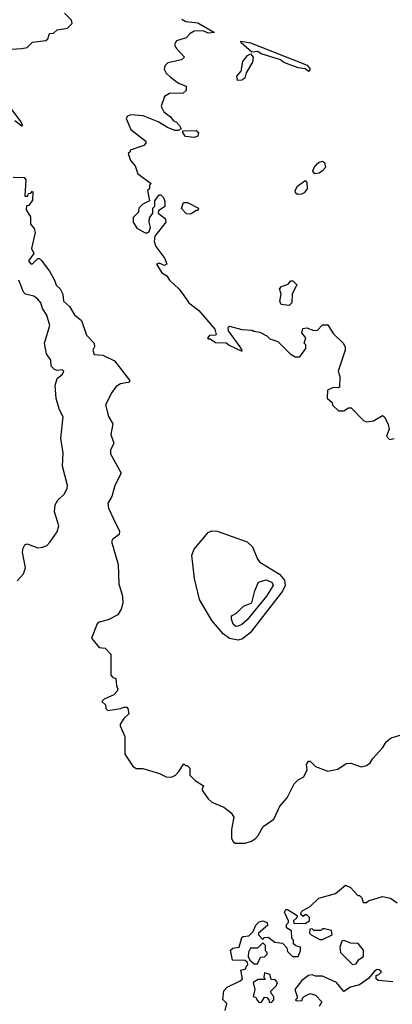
# Model space of a CAD drawing. Extents: x 2380107 to 2585170, y 384273 to 546161.
# Tile 153 of 256: x 2537163 to 2539281, y 411990 to 417598. Entities that reach past the tile are written whole.
import ezdxf

# ---------------------------------------------------------------- set-up
doc = ezdxf.new("R2010")
doc.units = 0

msp = doc.modelspace()

# ---------------------------------------------------------------- linework, layer by layer
at = {"layer": '0CON05XD'}
for points in [[(2537083, 417427), (2537175, 417432.5), (2537205, 417440), (2537235, 417470), (2537311.7, 417478.3), (2537321.7, 417488.3), (2537331.7, 417518.3), (2537355, 417520), (2537375, 417540), (2537435, 417550), (2537460, 417575), (2537457.5, 417595), (2537417.5, 417635)], [(2538085, 417600), (2538107, 417587), (2538175, 417578.8), (2538270, 417525), (2538235, 417520.8), (2538205, 417533.3), (2538155, 417532.5), (2538131.7, 417518.3), (2538110, 417495), (2538055, 417477.5), (2538043, 417457), (2538052.5, 417435), (2538100, 417385), (2538081.7, 417368.3), (2538005, 417352.5), (2537987.5, 417335), (2537983.3, 417315), (2537995, 417292.5), (2538019.5, 417269.5), (2538065, 417236.7), (2538108.3, 417218.3), (2538110, 417195), (2538091.7, 417178.3), (2538013.6, 417176.4), (2537985, 417160), (2537967.5, 417105), (2537970, 417095), (2537983, 417073), (2538020, 417045), (2538035, 417023.3), (2538055, 417013.8), (2538071.2, 416995), (2538080, 416975), (2538063.6, 416966.4), (2538045, 416966.2), (2538003, 416983), (2537950, 417015), (2537865, 417050), (2537793.9, 417056.1), (2537775, 417047.5), (2537767.5, 417035), (2537795, 416972.5), (2537880, 416905), (2537880, 416895), (2537868.3, 416881.7), (2537790, 416855), (2537790, 416845), (2537780, 416835), (2537792.5, 416795), (2537820, 416765), (2537835, 416720), (2537910, 416665), (2537900, 416655), (2537900, 416635), (2537890, 416625), (2537900, 416565), (2537863, 416547), (2537840, 416525), (2537838.3, 416501.7), (2537808.3, 416471.7), (2537807.5, 416445), (2537829.3, 416409.3), (2537875, 416383.8), (2537887, 416383), (2537899.3, 416390.7), (2537906.2, 416413.8), (2537898.8, 416445), (2537900.7, 416469.3), (2537920, 416495), (2537920, 416525), (2537930, 416535), (2537930, 416565), (2537955, 416600), (2537965, 416600), (2537980, 416585), (2537987, 416563), (2537987, 416533), (2537951.7, 416508.3), (2537950, 416495), (2537990, 416465), (2537992.5, 416445), (2537930, 416365), (2537927.5, 416335), (2537937.5, 416305), (2537988.3, 416238.3), (2538000, 416205), (2537985, 416197.5), (2537955, 416210), (2537940, 416205), (2537970, 416155), (2537999.3, 416139.3), (2538013.6, 416113.6), (2538067.5, 416065), (2538092.3, 416032.3), (2538124.1, 415984.1), (2538181.7, 415941.7), (2538272.5, 415835), (2538280, 415805), (2538275, 415800), (2538241.7, 415798.3), (2538230, 415785), (2538235, 415780), (2538245, 415780), (2538275, 415760), (2538337, 415757), (2538353, 415743), (2538425, 415710), (2538427.5, 415715), (2538416.2, 415735), (2538350, 415825), (2538347.5, 415845), (2538355, 415852.5), (2538425, 415832.5), (2538485, 415830), (2538493, 415823), (2538527, 415817), (2538567, 415797), (2538585, 415780), (2538630, 415765), (2538700, 415695), (2538728.3, 415678.3), (2538755, 415677.5), (2538790, 415725), (2538790, 415745), (2538780, 415755), (2538790, 415785), (2538767.5, 415815), (2538771.7, 415838.3), (2538795, 415842.5), (2538835, 415827.5), (2538855, 415830), (2538885, 415860), (2538915, 415860), (2538945, 415810), (2539002.5, 415755), (2539012.5, 415735), (2539013.3, 415715), (2538972.5, 415595), (2538982.5, 415565), (2538980, 415505), (2538975, 415500), (2538945, 415502.5), (2538913.3, 415486.7), (2538911.7, 415441.7), (2538938.3, 415418.3), (2538941.7, 415401.7), (2538975, 415370), (2539005, 415370), (2539033, 415387), (2539047, 415387), (2539117.5, 415315), (2539135, 415306.7), (2539175, 415313.8), (2539225, 415342.5), (2539236.2, 415336.2), (2539257, 415293), (2539263.3, 415265), (2539247.5, 415225), (2539265, 415207.5), (2539291.7, 415211.7)], [(2538805, 417302.5), (2538785, 417317.5), (2538745, 417323.3), (2538665, 417353.8), (2538645, 417368.8), (2538535, 417403.3), (2538516, 417416), (2538483, 417413), (2538422.5, 417465), (2538420, 417475), (2538475.8, 417465.8), (2538797.7, 417337.7), (2538813.3, 417315), (2538805, 417302.5)], [(2538401.7, 417251.7), (2538397.5, 417275), (2538422.5, 417305), (2538431.4, 417358.6), (2538457.3, 417392.7), (2538475, 417403.3), (2538490, 417385), (2538486.7, 417355), (2538450, 417295), (2538442.5, 417265), (2538425, 417253.3), (2538401.7, 417251.7)], [(2537135, 417024), (2537175, 416993.3), (2537180, 416995), (2537165, 417022.5), (2536961.1, 417291.1)], [(2538155, 416926.7), (2538105, 416932.5), (2538090, 416955), (2538090, 416965), (2538165, 416966.2), (2538180, 416955), (2538175, 416933.3), (2538155, 416926.7)], [(2538840, 416720), (2538830, 416735), (2538836.7, 416755), (2538854, 416776), (2538865, 416786.7), (2538885, 416791.2), (2538896.2, 416785), (2538900.8, 416755), (2538885, 416736), (2538865, 416724.2), (2538840, 416720)], [(2537125, 416700), (2537188.3, 416698.3), (2537197.5, 416685), (2537191.7, 416591.7), (2537208.3, 416591.7), (2537211.7, 416608.3), (2537225, 416610), (2537235, 416620), (2537237.5, 416615), (2537235, 416570), (2537215, 416540), (2537201.7, 416538.3), (2537200, 416515), (2537223.8, 416475), (2537223, 416433), (2537245, 416407.5), (2537251.2, 416385), (2537230, 416295), (2537242.5, 416265), (2537213.3, 416225), (2537225, 416207.5), (2537235, 416207.5), (2537252.5, 416225), (2537265, 416236.7), (2537275, 416236.7), (2537285, 416227.5), (2537331.2, 416165), (2537360, 416115), (2537370, 416085), (2537392.5, 416065), (2537407.5, 416035), (2537412.5, 415995), (2537446.2, 415965), (2537475, 415917.5), (2537513.6, 415883.6), (2537541.7, 415801.7), (2537586.7, 415755), (2537587.5, 415735), (2537577.5, 415715), (2537585, 415690), (2537635, 415686.7), (2537702.5, 415655), (2537787.5, 415545), (2537787.5, 415535), (2537779.5, 415530.5), (2537735, 415523.8), (2537711.7, 415508.3), (2537685.9, 415474.1), (2537650.8, 415405), (2537666.8, 415336.8), (2537692.5, 415295), (2537681.1, 415235), (2537698.1, 415185), (2537678.1, 415145), (2537678.9, 415125), (2537740, 415015), (2537703.8, 414945), (2537687.1, 414882.9), (2537664.4, 414845), (2537666.9, 414815), (2537695, 414754), (2537730, 414685), (2537728.1, 414665), (2537691.8, 414638.2), (2537684.4, 414625), (2537723.1, 414495), (2537725.4, 414385.4), (2537747.1, 414315), (2537749.5, 414275), (2537739.4, 414240.6), (2537721.1, 414208.9), (2537665, 414179.4), (2537615, 414165.8), (2537603.6, 414156.4), (2537570, 414075), (2537615, 414022.5), (2537648.3, 414018.3), (2537680, 413985), (2537680, 413865), (2537691.7, 413851.7), (2537710, 413845), (2537712.5, 413805), (2537720, 413785), (2537717, 413773), (2537698.3, 413751.7), (2537643, 413727), (2537630, 413715), (2537650, 413695), (2537652.5, 413675), (2537663.9, 413663.9), (2537735, 413673.8), (2537755, 413682.5), (2537771.7, 413681.7), (2537777.5, 413675), (2537783.3, 413645), (2537755, 413617.5), (2537733.3, 413585), (2537733.3, 413575), (2537760, 413515), (2537760.9, 413415), (2537805, 413345.7), (2537825, 413332.9), (2537862.1, 413332.1), (2537957.5, 413305), (2537995, 413286), (2538025.6, 413284.4), (2538047.5, 413295), (2538067.5, 413315), (2538095, 413360), (2538105, 413350), (2538115, 413350), (2538130, 413335), (2538130, 413295), (2538160, 413265), (2538207.5, 413235), (2538200, 413215), (2538202.5, 413205), (2538235, 413160), (2538255, 413141.2), (2538323.6, 413113.6), (2538365, 413080), (2538380, 413055), (2538367.5, 412985), (2538367.5, 412935), (2538377, 412917), (2538388.3, 412908.3), (2538445, 412907.5), (2538480.7, 412919.3), (2538502.5, 412935), (2538518.3, 412951.7), (2538547, 413003), (2538607.5, 413045), (2538641.7, 413118.3), (2538682.5, 413165), (2538722.5, 413245), (2538745, 413267.5), (2538777.5, 413285), (2538797.5, 413325), (2538794, 413355), (2538805, 413373.8), (2538815, 413373.8), (2538844.1, 413344.1), (2538915, 413317.5), (2538971.7, 413328.3), (2539018.3, 413361.7), (2539045, 413362.5), (2539105, 413342.5), (2539135, 413350.8), (2539155.7, 413365), (2539170.5, 413389.5), (2539227.3, 413452.7), (2539246.7, 413485), (2539275, 413506.7), (2539325, 413522.5)], [(2538741.7, 416601.7), (2538731.2, 416611.2), (2538728.8, 416625), (2538741.4, 416648.6), (2538785, 416682.5), (2538795, 416670), (2538797.1, 416635), (2538779.5, 416610.5), (2538765, 416603.8), (2538741.7, 416601.7)], [(2538135, 416490), (2538111.7, 416491.7), (2538083, 416523), (2538093, 416557), (2538117, 416557), (2538180, 416525), (2538175, 416510), (2538165, 416510), (2538135, 416490)], [(2537148.3, 414401.7), (2537185, 414442.5), (2537196.1, 414476.1), (2537179.2, 414565), (2537182.3, 414587.7), (2537192.5, 414607.5), (2537205, 414612.5), (2537265, 414590), (2537295, 414593.3), (2537316.1, 414603.9), (2537336.1, 414623.9), (2537375, 414680), (2537384.3, 414715), (2537360, 414795), (2537363.5, 414835), (2537378.9, 414861.1), (2537415.4, 414894.6), (2537432.9, 414927.1), (2537434, 414945), (2537405.5, 415055), (2537409.3, 415129.3), (2537395.6, 415215), (2537410, 415335), (2537388.8, 415375), (2537370.3, 415440.3), (2537364, 415515), (2537375, 415553.3), (2537405, 415578.8), (2537413.3, 415595), (2537405, 415603.3), (2537375, 415600), (2537361.2, 415605), (2537342, 415625), (2537338.7, 415658.7), (2537314.3, 415695), (2537304, 415756), (2537333.3, 415855), (2537316.7, 415915), (2537292.3, 415952.3), (2537282, 415985), (2537265.6, 416005.6), (2537242.4, 416022.4), (2537195, 416034.2), (2537183.3, 416045), (2537157.5, 416115)], [(2538695, 415970), (2538650, 415975), (2538642.5, 415995), (2538650, 416035), (2538640, 416065), (2538651.7, 416078.3), (2538688.3, 416091.7), (2538705, 416110), (2538715, 416110), (2538740, 416085), (2538731.7, 416078.3), (2538712.5, 416035), (2538710, 415985), (2538695, 415970)], [(2538405, 414063.8), (2538355, 414072.7), (2538319.5, 414099.5), (2538255.9, 414175.9), (2538184.4, 414295.6), (2538156.9, 414415), (2538142.1, 414547.9), (2538155, 414582.9), (2538235, 414676.9), (2538255, 414686.7), (2538285, 414684.4), (2538455, 414624.6), (2538486.1, 414595), (2538515.2, 414525.2), (2538528.8, 414508.8), (2538639.2, 414439.2), (2538668.8, 414405), (2538671.2, 414375), (2538657.7, 414342.3), (2538472.7, 414105), (2538429.3, 414070.7), (2538405, 414063.8)], [(2538392.2, 414142.2), (2538376.2, 414155), (2538367, 414183), (2538367.5, 414202.5), (2538395, 414217.5), (2538435, 414257.5), (2538483, 414277), (2538500, 414345), (2538520, 414395), (2538562.5, 414407.5), (2538595.8, 414395), (2538604.3, 414375), (2538565.5, 414315), (2538455, 414179.4), (2538425, 414152.2), (2538405, 414142.9), (2538392.2, 414142.2)], [(2538330, 411955), (2538340, 411995), (2538318.3, 412018.3), (2538323, 412067), (2538343, 412087), (2538417, 412123), (2538430, 412135), (2538420, 412185), (2538448.3, 412191.7), (2538450, 412205), (2538460, 412215), (2538458.3, 412228.3), (2538445, 412240), (2538371.7, 412241.7), (2538361.7, 412298.3), (2538375, 412310), (2538410, 412315), (2538425, 412370), (2538433, 412377), (2538465, 412380), (2538490, 412405), (2538505, 412440), (2538525, 412460), (2538545, 412466.2), (2538570, 412455), (2538571.7, 412438.3), (2538520, 412395), (2538520, 412385), (2538545, 412360), (2538555, 412370), (2538575, 412372.5), (2538613, 412343), (2538657.5, 412337.5), (2538665, 412330), (2538681.7, 412311.7), (2538685, 412290), (2538713, 412263), (2538745, 412262.5), (2538760, 412295), (2538760, 412315), (2538733, 412323), (2538720, 412335), (2538720, 412355), (2538710, 412365), (2538708.3, 412408.3), (2538680, 412425), (2538680, 412445), (2538690, 412455), (2538690, 412465), (2538667.5, 412515), (2538675, 412530), (2538685, 412530), (2538740, 412495), (2538738.3, 412481.7), (2538720, 412465), (2538721.7, 412451.7), (2538785, 412450), (2538810, 412465), (2538810, 412485), (2538795, 412500), (2538785, 412500), (2538775, 412490), (2538761.7, 412501.7), (2538762.5, 412515), (2538772.5, 412525), (2538813.3, 412546.7), (2538862.5, 412595), (2538958.8, 412621.2), (2539015, 412668.8), (2539043.3, 412655), (2539085, 412610), (2539095, 412610), (2539107, 412597), (2539115, 412570), (2539135, 412570), (2539145, 412580), (2539225, 412603.3), (2539270, 412595), (2539308.3, 412568.3)], [(2538868.3, 412358.3), (2538885, 412360), (2538940, 412385), (2538935, 412410), (2538895, 412420), (2538885, 412420), (2538875, 412410), (2538835, 412410), (2538825, 412420), (2538811.7, 412418.3), (2538810, 412395), (2538820, 412385), (2538868.3, 412358.3)], [(2538515, 412220), (2538531.7, 412258.3), (2538555, 412260), (2538570, 412275), (2538570, 412285), (2538560, 412295), (2538560, 412325), (2538545, 412340), (2538515, 412310), (2538475, 412310), (2538463, 412287), (2538462.5, 412262.5), (2538471.7, 412241.7), (2538495, 412220), (2538515, 412220)], [(2539055, 412217.5), (2539075, 412220), (2539090, 412245), (2539118.3, 412261.7), (2539118.3, 412298.3), (2539087, 412337), (2539045, 412337.5), (2539005, 412352.5), (2538995, 412350), (2538982.5, 412315), (2538987.5, 412285), (2539055, 412217.5)], [(2538595, 412000), (2538607.5, 412015), (2538607.5, 412035), (2538591.7, 412051.7), (2538590, 412065), (2538620, 412095), (2538627.5, 412115), (2538615, 412130), (2538591.7, 412131.7), (2538585, 412160), (2538555, 412170), (2538550, 412145), (2538558.3, 412131.7), (2538518.3, 412131.7), (2538490, 412115), (2538500, 412075), (2538490, 412035), (2538505, 412030), (2538510, 412015), (2538525, 412000), (2538538.3, 412001.7), (2538555, 412030), (2538568.3, 412028.3), (2538580, 412015), (2538581.7, 412001.7), (2538595, 412000)], [(2539285, 412117.5), (2539200, 412125), (2539190, 412135), (2539190, 412155), (2539205, 412160), (2539220, 412175), (2539207, 412187), (2539195, 412187.5), (2539180.7, 412179.3), (2539145, 412137.5), (2539095, 412101.2), (2539043, 412087), (2539005, 412063.3), (2538963.6, 412113.6), (2538885, 412150), (2538845, 412151.2), (2538825, 412158.8), (2538805, 412153.3), (2538766.7, 412125), (2538727.5, 412075), (2538740, 412035), (2538740, 412025), (2538730, 412015), (2538735, 412010), (2538768.3, 412011.7), (2538770, 412025), (2538780, 412035), (2538815, 412052.5), (2538845, 412042.5), (2538880, 412005), (2538865, 411977.5)]]:
    msp.add_lwpolyline(points, dxfattribs=at)

doc.saveas('drawing.dxf')
